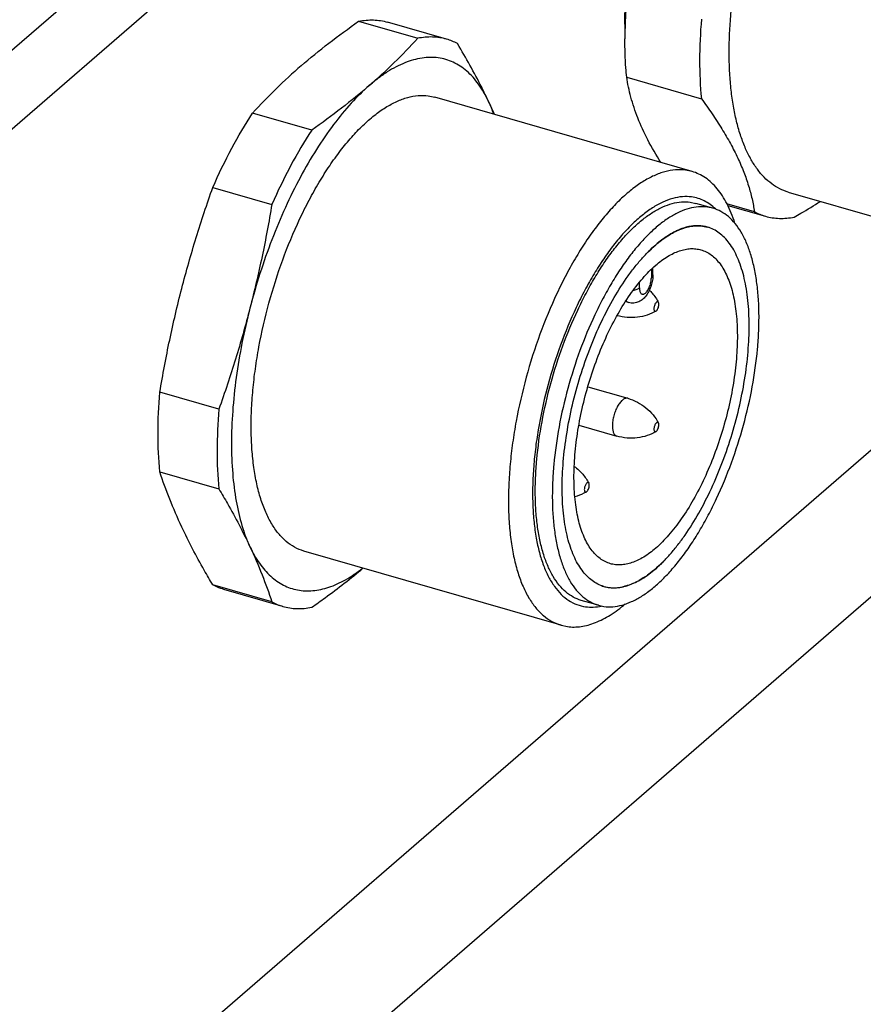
# Model space of a CAD drawing. Header units: millimetres. Extents: x 0 to 420, y 0 to 297.
# Tile 27 of 85: x 153 to 175, y 40 to 65. Entities that reach past the tile are written whole.
import ezdxf

# ---------------------------------------------------------------- set-up
doc = ezdxf.new("R2010")
doc.units = ezdxf.units.MM
doc.header["$LTSCALE"] = 23.1
for name, color, linetype in [('0000244543_2_KÖRPERKANTE', 7, 'CONTINUOUS'), ('0000434248_2_KÖRPERKANTE', 7, 'CONTINUOUS'), ('0000434249_2_KÖRPERKANTE', 7, 'CONTINUOUS')]:
    doc.layers.add(name, color=color, linetype=linetype)

msp = doc.modelspace()

# ---------------------------------------------------------------- linework, layer by layer
at = {"layer": '0000244543_2_KÖRPERKANTE', "color": 7, "linetype": 'Continuous'}
for p, q in [((147.388, 59.2035), (181.7151, 88.9315)), ((149.1201, 58.7035), (183.4471, 88.4315))]:
    msp.add_line(p, q, dxfattribs=at)
at = {"layer": '0000244543_2_KÖRPERKANTE', "color": 9, "linetype": 'Continuous'}
for p, q in [((185.4637, 63.1146), (147.1035, 29.8938)), ((185.2186, 59.1704), (150.8126, 29.3739))]:
    msp.add_line(p, q, dxfattribs=at)
at = {"layer": '0000434248_2_KÖRPERKANTE', "color": 7, "linetype": 'Continuous'}
for p, q in [((168.6836, 64.8206), (168.6836, 64.4454)), ((168.7294, 63.4734), (170.6274, 62.9254)), ((172.8346, 60.5516), (178.0307, 59.0516)), ((171.9737, 60.0525), (171.2736, 60.2546)), ((171.2958, 60.2152), (172.2515, 59.9393))]:
    msp.add_line(p, q, dxfattribs=at)
for centre, radius, start, end in [((181.5414, 64.4055), 12.8584, 175.13225, 178.15863), ((180.329, 64.4441), 11.6454, 178.15644, 179.99361), ((172.6516, 61.3187), 1.4363, 241.83586, 253.82524)]:
    msp.add_arc(centre, radius, start, end, dxfattribs=at)
for points, knots in [([(172.8346, 60.5516), (172.7596, 60.5732), (172.6115, 60.6314), (172.4047, 60.7597), (172.2135, 60.9282), (172.0391, 61.1354), (171.8821, 61.3797), (171.7434, 61.6596), (171.6237, 61.9732), (171.5235, 62.3187), (171.4436, 62.6939), (171.3843, 63.0966), (171.346, 63.5241), (171.3229, 64.1361), (171.3503, 64.9445), (171.466, 65.9485), (171.6623, 66.9799), (171.9345, 68.013), (172.2757, 69.0217), (172.6773, 69.9807), (173.0598, 70.7302), (173.3892, 71.2844), (173.6407, 71.6665), (173.8988, 72.0193), (174.1621, 72.3405), (174.4289, 72.6282), (174.6139, 72.8021), (174.7067, 72.8825)], [0, 0, 0, 0, 0.0170429, 0.0345442, 0.0529171, 0.0724996, 0.0935437, 0.1162196, 0.1406264, 0.1668039, 0.1947437, 0.224398, 0.2556869, 0.2885037, 0.3581714, 0.4321888, 0.5091217, 0.587412, 0.6654467, 0.7416229, 0.814414, 0.8491095, 0.8824579, 0.9143235, 0.9445909, 0.97317, 1, 1, 1, 1]), ([(168.6836, 64.8206), (168.6836, 65.1212), (168.7105, 65.7392), (168.8215, 66.68), (169.0021, 67.6446), (169.2487, 68.6124), (169.5558, 69.5626), (169.917, 70.4751), (170.3245, 71.3303), (170.6311, 71.8676), (170.7913, 72.1219)], [0, 0, 0, 0, 0.1172925, 0.2411115, 0.3694149, 0.5, 0.630585, 0.7588885, 0.8827074, 1, 1, 1, 1]), ([(170.6274, 64.9487), (170.5979, 64.5992), (170.5667, 63.924), (170.5955, 63.2482), (170.6274, 62.9254)], [0, 0, 0, 0, 0.5195487, 1, 1, 1, 1]), ([(168.7294, 63.4734), (168.7217, 63.5513), (168.6942, 63.8746), (168.6836, 64.1993), (168.6836, 64.4454)], [0, 0, 0, 0, 0.2415141, 1, 1, 1, 1]), ([(169.5951, 61.305), (169.4777, 61.4926), (169.2645, 61.8608), (169.0073, 62.4168), (168.8279, 62.9509), (168.7543, 63.303), (168.7294, 63.4734)], [0, 0, 0, 0, 0.2824375, 0.5422518, 0.7803293, 1, 1, 1, 1]), ([(170.6274, 62.9254), (170.7208, 62.7983), (170.8995, 62.546), (171.1465, 62.1655), (171.3645, 61.7916), (171.5513, 61.4254), (171.7052, 61.0682), (171.8264, 60.7209), (171.9163, 60.384), (171.9578, 60.1615), (171.9737, 60.0525)], [0, 0, 0, 0, 0.1476666, 0.2893623, 0.4245152, 0.5527315, 0.6739115, 0.7883903, 0.8968149, 1, 1, 1, 1]), ([(172.9854, 59.9169), (173.0427, 59.9491), (173.267, 60.077), (173.4875, 60.2116), (173.649, 60.3164)], [0, 0, 0, 0, 0.2543841, 1, 1, 1, 1]), ([(172.2515, 59.9393), (172.309, 59.9227), (172.4271, 59.8967), (172.6094, 59.8801), (172.7968, 59.886), (172.9223, 59.9043), (172.9854, 59.9169)], [0, 0, 0, 0, 0.2423258, 0.4878075, 0.7394743, 1, 1, 1, 1])]:
    msp.add_open_spline(points, degree=3, knots=knots, dxfattribs=at)
at = {"layer": '0000434249_2_KÖRPERKANTE', "color": 7, "linetype": 'Continuous'}
for p, q in [((161.9209, 64.8922), (163.4209, 64.4592)), ((164.1547, 64.4368), (162.6547, 64.8699)), ((163.6906, 62.9966), (163.8547, 62.9622)), ((170.3896, 61.0758), (163.8547, 62.9622)), ((160.7283, 62.1273), (159.2283, 62.5604)), ((170.3896, 61.0758), (170.2255, 61.1102)), ((158.2167, 60.6726), (159.7167, 60.2396)), ((170.3447, 60.2967), (170.4883, 60.2666)), ((170.9213, 60.1416), (170.4883, 60.2666)), ((170.9213, 60.1416), (170.7778, 60.1717)), ((170.6528, 59.6885), (170.7827, 59.6612)), ((170.7827, 59.6612), (170.7819, 59.6615)), ((170.7827, 59.6612), (170.7819, 59.6614)), ((169.3956, 58.4519), (169.3956, 58.6256)), ((168.7792, 57.7455), (168.6963, 57.7695)), ((167.7431, 55.6048), (168.7558, 55.3125)), ((158.3704, 55.0348), (156.8704, 55.4678)), ((167.5149, 54.6299), (168.4784, 54.3517)), ((156.8704, 53.4445), (158.3704, 53.0115)), ((167.0614, 49.5465), (160.5265, 51.433)), ((159.7167, 50.1385), (158.2167, 50.5715)), ((159.9945, 50.0253), (158.4945, 50.4583)), ((168.1486, 50.5338), (168.1478, 50.5339)), ((168.1486, 50.5337), (168.1478, 50.5339)), ((168.0092, 50.0536), (167.5762, 50.1786)), ((168.0092, 50.0536), (168.1528, 50.0234)), ((167.0614, 49.5465), (167.2255, 49.5121))]:
    msp.add_line(p, q, dxfattribs=at)
at = {"layer": '0000434249_2_KÖRPERKANTE', "color": 9, "linetype": 'Continuous'}
for p, q in [((169.3555, 58.5874), (169.3555, 58.3769)), ((169.0555, 58.1171), (169.0555, 58.2646))]:
    msp.add_line(p, q, dxfattribs=at)
at = {"layer": '0000434249_2_KÖRPERKANTE', "color": 7, "linetype": 'Continuous'}
for centre, radius, start, end in [((152.7307, 74.1937), 14.4582, 310.86609, 317.67901), ((163.7547, 63.0574), 1.4363, 61.83586, 73.82524), ((169.9172, 52.8273), 14.4563, 130.86564, 137.67947), ((153.563, 57.3874), 12.8766, 23.5133, 25.11987), ((170.7824, 57.8952), 1.8474, 116.19432, 119.10368), ((170.619, 58.267), 1.441, 107.89121, 111.58138), ((170.5443, 58.5415), 1.1563, 98.38266, 102.75693), ((170.5303, 58.6433), 1.0535, 92.58506, 98.43693), ((170.5272, 58.719), 0.9778, 87.60757, 92.59989), ((170.5295, 58.7671), 0.9296, 82.34786, 87.62533), ((170.5318, 58.7854), 0.9111, 81.17413, 82.33962), ((170.5346, 58.8017), 0.8946, 73.95096, 81.19225), ((170.5351, 58.8038), 0.8924, 69.98018, 73.89725), ((171.0625, 57.4309), 2.3899, 123.43946, 125.47766), ((167.8495, 52.7913), 2.4227, 303.45315, 305.46376), ((168.3955, 51.3916), 0.8927, 249.97984, 253.89582), ((168.3031, 51.9517), 1.4659, 287.92237, 291.54985), ((168.1336, 52.3275), 1.8785, 296.21851, 299.0797), ((168.3966, 51.3966), 0.8978, 253.96345, 261.17928), ((168.3987, 51.4092), 0.9105, 261.17248, 262.36987), ((168.4016, 51.4349), 0.9364, 262.39817, 267.6072), ((168.4033, 51.4865), 0.9881, 267.63318, 272.5735), ((168.3986, 51.5683), 1.07, 272.62978, 278.39134), ((168.383, 51.6706), 1.1735, 278.41521, 282.72528), ((160.3946, 51.4047), 1.4363, 241.83586, 253.82524)]:
    msp.add_arc(centre, radius, start, end, dxfattribs=at)
for points, knots in [([(160.4586, 63.7598), (160.6876, 63.9581), (161.1661, 64.3477), (161.664, 64.7121), (161.9209, 64.8922)], [0, 0, 0, 0, 0.4912335, 1, 1, 1, 1]), ([(161.9209, 64.8922), (161.984, 64.9048), (162.1095, 64.9232), (162.2969, 64.929), (162.4792, 64.9125), (162.5973, 64.8865), (162.6547, 64.8699)], [0, 0, 0, 0, 0.2605257, 0.5121925, 0.7576742, 1, 1, 1, 1]), ([(164.1547, 64.4368), (164.0973, 64.4534), (163.9792, 64.4795), (163.7969, 64.496), (163.6095, 64.4902), (163.484, 64.4718), (163.4209, 64.4592)], [0, 0, 0, 0, 0.2423258, 0.4878075, 0.7394743, 1, 1, 1, 1]), ([(165.2217, 62.8537), (165.1648, 62.9751), (164.9212, 63.4753), (164.6492, 63.9613), (164.4326, 64.3236)], [0, 0, 0, 0, 0.241126, 1, 1, 1, 1]), ([(165.2217, 62.8537), (165.1847, 62.9327), (165.1067, 63.0833), (164.9343, 63.3526), (164.7326, 63.5821), (164.503, 63.7567), (164.3245, 63.8563), (164.1366, 63.9269), (163.9401, 63.9683), (163.7362, 63.98), (163.4492, 63.9559), (163.1564, 63.8705), (162.8671, 63.7357), (162.6409, 63.6037), (162.413, 63.4444), (162.2648, 63.324), (162.1906, 63.2598)], [0, 0, 0, 0, 0.0705681, 0.1369464, 0.2584739, 0.3149773, 0.3695781, 0.4231857, 0.4767775, 0.531332, 0.5877616, 0.7090765, 0.7753241, 0.8457542, 0.9206068, 1, 1, 1, 1]), ([(162.1906, 63.2598), (162.0295, 63.1202), (161.7104, 62.8038), (161.2643, 62.2591), (160.8336, 61.6289), (160.4258, 60.924), (160.0475, 60.1561), (159.7054, 59.3381), (159.4051, 58.4839), (159.236, 57.8992), (159.1596, 57.6037)], [0, 0, 0, 0, 0.0983742, 0.2068302, 0.3245136, 0.4501916, 0.5823539, 0.7192888, 0.8591467, 1, 1, 1, 1]), ([(162.1906, 63.2598), (161.9616, 63.0614), (161.4831, 62.6718), (160.9852, 62.3075), (160.7283, 62.1273)], [0, 0, 0, 0, 0.4912324, 1, 1, 1, 1]), ([(160.5265, 51.433), (160.4462, 51.4562), (160.2871, 51.5223), (160.0698, 51.6743), (159.8738, 51.8775), (159.7004, 52.1291), (159.5506, 52.4266), (159.4254, 52.7674), (159.3257, 53.1485), (159.2522, 53.5666), (159.2057, 54.0179), (159.1866, 54.4983), (159.1949, 55.0035), (159.2308, 55.5288), (159.2937, 56.0695), (159.414, 56.8098), (159.6275, 57.7383), (159.9735, 58.8245), (160.3323, 59.6919), (160.6564, 60.3434), (160.9105, 60.797), (161.1762, 61.2176), (161.4513, 61.6013), (161.7331, 61.9447), (162.0191, 62.2447), (162.3069, 62.4985), (162.594, 62.7039), (162.878, 62.859), (163.1569, 62.9622), (163.4282, 63.0118), (163.6059, 63.008), (163.6906, 62.9966)], [0, 0, 0, 0, 0.0181012, 0.036901, 0.0570027, 0.0788591, 0.102767, 0.1288875, 0.1572721, 0.1878868, 0.2206306, 0.2553495, 0.291847, 0.329893, 0.3692304, 0.409581, 0.4921183, 0.5750725, 0.6559666, 0.6949073, 0.7324691, 0.7684031, 0.8024895, 0.8345449, 0.8644312, 0.892068, 0.9174472, 0.9406536, 0.9618903, 0.9815039, 1, 1, 1, 1]), ([(165.3546, 62.5295), (165.3445, 62.5578), (165.304, 62.6673), (165.2586, 62.7751), (165.2217, 62.8537)], [0, 0, 0, 0, 0.2570755, 1, 1, 1, 1]), ([(158.2167, 60.6726), (158.3652, 61.0093), (158.6769, 61.653), (159.0389, 62.2702), (159.2283, 62.5604)], [0, 0, 0, 0, 0.5150247, 1, 1, 1, 1]), ([(160.7283, 62.1273), (160.5389, 61.8372), (160.1769, 61.22), (159.8652, 60.5762), (159.7167, 60.2396)], [0, 0, 0, 0, 0.4849753, 1, 1, 1, 1]), ([(170.2255, 61.1102), (170.1408, 61.1215), (169.9631, 61.1253), (169.6918, 61.0757), (169.4129, 60.9726), (169.1288, 60.8175), (168.8417, 60.612), (168.554, 60.3582), (168.2679, 60.0583), (167.9861, 59.7149), (167.7111, 59.3312), (167.4453, 58.9106), (167.1913, 58.457), (166.8672, 57.8054), (166.5084, 56.938), (166.1624, 55.8518), (165.9489, 54.9234), (165.8286, 54.1831), (165.7656, 53.6424), (165.7298, 53.117), (165.7214, 52.6118), (165.7406, 52.1314), (165.7871, 51.6802), (165.8605, 51.2621), (165.9602, 50.881), (166.0854, 50.5402), (166.2352, 50.2426), (166.4086, 49.991), (166.6047, 49.7879), (166.822, 49.6358), (166.981, 49.5697), (167.0614, 49.5465)], [0, 0, 0, 0, 0.0184961, 0.0381097, 0.0593464, 0.0825528, 0.107932, 0.1355688, 0.1654551, 0.1975105, 0.2315969, 0.2675309, 0.3050927, 0.3440334, 0.4249275, 0.5078817, 0.590419, 0.6307696, 0.670107, 0.708153, 0.7446505, 0.7793694, 0.8121132, 0.8427279, 0.8711125, 0.897233, 0.9211409, 0.9429973, 0.963099, 0.9818988, 1, 1, 1, 1]), ([(171.4771, 59.7645), (171.4494, 59.8508), (171.39, 60.0161), (171.2842, 60.2483), (171.1652, 60.4555), (171.0334, 60.6365), (170.8895, 60.7905), (170.7339, 60.9164), (170.5674, 61.0135), (170.4493, 61.0585), (170.3896, 61.0758)], [0, 0, 0, 0, 0.1533591, 0.2970224, 0.431377, 0.5571069, 0.6752414, 0.78719, 0.894738, 1, 1, 1, 1]), ([(157.4275, 58.1037), (157.5398, 58.5378), (157.7846, 59.4001), (158.0674, 60.2506), (158.2167, 60.6726)], [0, 0, 0, 0, 0.5004101, 1, 1, 1, 1]), ([(170.3789, 60.4287), (170.3012, 60.4391), (170.138, 60.4422), (169.889, 60.395), (169.633, 60.2979), (169.3724, 60.1522), (169.1091, 59.9596), (168.8454, 59.7219), (168.5837, 59.4414), (168.3263, 59.1206), (168.0756, 58.7627), (167.834, 58.3709), (167.6038, 57.9491), (167.3117, 57.3446), (166.9909, 56.5426), (166.6865, 55.5423), (166.5039, 54.691), (166.406, 54.0157), (166.3584, 53.5253), (166.3363, 53.0513), (166.34, 52.598), (166.3694, 52.1698), (166.4241, 51.7707), (166.5038, 51.4045), (166.6077, 51.0745), (166.7351, 50.7838), (166.8849, 50.5349), (167.0563, 50.3304), (167.2483, 50.1726), (167.4593, 50.0643), (167.61, 50.0266), (167.6856, 50.0165)], [0, 0, 0, 0, 0.0186666, 0.0384963, 0.0600155, 0.0835801, 0.1093938, 0.1375356, 0.1679873, 0.2006552, 0.2353861, 0.2719797, 0.3101982, 0.3497742, 0.4317988, 0.5155751, 0.5984933, 0.6388356, 0.6780183, 0.7157573, 0.7517935, 0.7859002, 0.8178906, 0.8476284, 0.8750416, 0.9001398, 0.9230378, 0.9439837, 0.9633863, 0.9818222, 1, 1, 1, 1]), ([(167.5762, 50.1786), (167.5058, 50.1989), (167.3667, 50.2567), (167.1765, 50.3897), (167.005, 50.5675), (166.8533, 50.7877), (166.7222, 51.048), (166.6126, 51.3462), (166.5254, 51.6797), (166.4611, 52.0455), (166.4204, 52.4403), (166.4037, 52.8607), (166.411, 53.3027), (166.4535, 53.9252), (166.5671, 54.7283), (166.7895, 55.6956), (167.0923, 56.6461), (167.4062, 57.4051), (167.6898, 57.9752), (167.9121, 58.3721), (168.1446, 58.7401), (168.3853, 59.0759), (168.6319, 59.3763), (168.8821, 59.6388), (169.134, 59.8609), (169.3852, 60.0406), (169.6337, 60.1764), (169.8777, 60.2666), (170.1151, 60.31), (170.2706, 60.3067), (170.3447, 60.2967)], [0, 0, 0, 0, 0.0181018, 0.0369019, 0.057004, 0.0788609, 0.1027693, 0.1288903, 0.1572755, 0.1878909, 0.2206354, 0.255355, 0.2918532, 0.3299, 0.4095692, 0.4921081, 0.575064, 0.6559597, 0.6949012, 0.7324637, 0.7683984, 0.8024854, 0.8345414, 0.8644284, 0.8920658, 0.9174455, 0.9406523, 0.9618895, 0.9815035, 1, 1, 1, 1]), ([(170.9885, 60.123), (170.945, 60.1649), (170.8542, 60.2414), (170.7045, 60.3328), (170.5455, 60.397), (170.4347, 60.4212), (170.3789, 60.4287)], [0, 0, 0, 0, 0.2613239, 0.5117444, 0.7561807, 1, 1, 1, 1]), ([(159.7167, 60.2396), (159.6421, 59.7965), (159.4765, 58.9134), (159.272, 58.0383), (159.1596, 57.6037)], [0, 0, 0, 0, 0.5001962, 1, 1, 1, 1]), ([(170.7778, 60.1717), (170.7036, 60.1817), (170.5482, 60.185), (170.3107, 60.1416), (170.0667, 60.0514), (169.8182, 59.9156), (169.567, 59.7359), (169.3152, 59.5138), (169.0649, 59.2513), (168.8183, 58.9509), (168.5776, 58.6151), (168.3451, 58.2471), (168.1228, 57.8502), (167.8392, 57.2801), (167.5253, 56.5211), (167.2225, 55.5706), (167.0001, 54.6033), (166.8865, 53.8002), (166.844, 53.1777), (166.8367, 52.7357), (166.8535, 52.3153), (166.8941, 51.9205), (166.9584, 51.5547), (167.0456, 51.2212), (167.1552, 50.923), (167.2863, 50.6627), (167.438, 50.4425), (167.6095, 50.2647), (167.7997, 50.1317), (167.9388, 50.0739), (168.0092, 50.0536)], [0, 0, 0, 0, 0.0184964, 0.0381105, 0.0593477, 0.0825545, 0.1079342, 0.1355716, 0.1654586, 0.1975145, 0.2316016, 0.2675363, 0.3050988, 0.3440403, 0.4249361, 0.507892, 0.5904309, 0.6701001, 0.7081468, 0.744645, 0.7793646, 0.8121091, 0.8427245, 0.8711096, 0.8972306, 0.9211391, 0.9429959, 0.9630981, 0.9818982, 1, 1, 1, 1]), ([(168.1528, 50.0234), (168.2269, 50.0135), (168.3824, 50.0102), (168.6198, 50.0536), (168.8638, 50.1438), (169.1123, 50.2795), (169.3636, 50.4593), (169.6154, 50.6814), (169.8657, 50.9439), (170.1122, 51.2443), (170.3529, 51.5801), (170.5854, 51.9481), (170.8077, 52.345), (171.0913, 52.9151), (171.4052, 53.674), (171.708, 54.6245), (171.9304, 55.5919), (172.044, 56.395), (172.0865, 57.0174), (172.0938, 57.4595), (172.0771, 57.8798), (172.0364, 58.2747), (171.9721, 58.6405), (171.8849, 58.974), (171.7753, 59.2722), (171.6443, 59.5325), (171.4925, 59.7527), (171.321, 59.9304), (171.1308, 60.0635), (170.9917, 60.1213), (170.9213, 60.1416)], [0, 0, 0, 0, 0.0184964, 0.0381105, 0.0593477, 0.0825545, 0.1079342, 0.1355716, 0.1654586, 0.1975145, 0.2316016, 0.2675363, 0.3050988, 0.3440403, 0.4249361, 0.507892, 0.5904309, 0.6701001, 0.7081468, 0.744645, 0.7793646, 0.8121091, 0.8427245, 0.8711096, 0.8972306, 0.9211391, 0.9429959, 0.9630981, 0.9818982, 1, 1, 1, 1]), ([(169.4653, 59.2112), (169.563, 59.2959), (169.7133, 59.411), (169.9243, 59.5342), (170.1206, 59.6257), (170.3193, 59.6836), (170.514, 59.7), (170.6074, 59.6946), (170.6528, 59.6885)], [0, 0, 0, 0, 0.294663, 0.4292965, 0.5559358, 0.7878402, 0.8957171, 1, 1, 1, 1]), ([(169.4653, 50.984), (169.5306, 51.0405), (169.6608, 51.1629), (169.8485, 51.3653), (170.0337, 51.5914), (170.2814, 51.9298), (170.5753, 52.4029), (170.8933, 53.0259), (171.176, 53.7008), (171.4161, 54.4106), (171.6076, 55.1376), (171.7458, 55.8634), (171.8272, 56.5699), (171.8498, 57.2394), (171.8186, 57.7658), (171.7615, 58.1537), (171.7052, 58.4177), (171.6348, 58.6609), (171.5505, 58.8816), (171.4529, 59.0785), (171.3425, 59.2504), (171.2197, 59.3962), (171.0851, 59.5148), (170.9396, 59.6051), (170.8354, 59.646), (170.7827, 59.6612)], [0, 0, 0, 0, 0.0268308, 0.0554115, 0.0856799, 0.1175468, 0.1855755, 0.2583694, 0.3345486, 0.4125863, 0.4908797, 0.5678157, 0.6418361, 0.7115065, 0.7755933, 0.8052487, 0.8331896, 0.8593681, 0.8837758, 0.9064526, 0.9274976, 0.9470808, 0.9654545, 0.9829565, 1, 1, 1, 1]), ([(170.089, 59.607), (170.0788, 59.603), (170.0376, 59.5862), (169.9971, 59.5677), (169.967, 59.5529)], [0, 0, 0, 0, 0.2454771, 1, 1, 1, 1]), ([(170.289, 59.6692), (170.2796, 59.6671), (170.2417, 59.6581), (170.2043, 59.6473), (170.1763, 59.6383)], [0, 0, 0, 0, 0.2461524, 1, 1, 1, 1]), ([(169.6754, 59.3771), (169.6578, 59.3645), (169.5857, 59.3118), (169.5164, 59.2555), (169.4653, 59.2112)], [0, 0, 0, 0, 0.2427004, 1, 1, 1, 1]), ([(169.8839, 59.5093), (169.8723, 59.5029), (169.8254, 59.4762), (169.7795, 59.4476), (169.7455, 59.4252)], [0, 0, 0, 0, 0.2448774, 1, 1, 1, 1]), ([(168.1478, 50.5339), (168.0951, 50.5492), (167.9909, 50.5901), (167.8454, 50.6804), (167.7108, 50.799), (167.5881, 50.9448), (167.4776, 51.1167), (167.38, 51.3136), (167.2957, 51.5343), (167.2253, 51.7774), (167.169, 52.0415), (167.1119, 52.4294), (167.0807, 52.9558), (167.1034, 53.6252), (167.1848, 54.3318), (167.3229, 55.0576), (167.5145, 55.7845), (167.7546, 56.4944), (168.0372, 57.1693), (168.3552, 57.7923), (168.6491, 58.2654), (168.8968, 58.6038), (169.0821, 58.8299), (169.2698, 59.0323), (169.3999, 59.1546), (169.4653, 59.2112)], [0, 0, 0, 0, 0.0170444, 0.0345461, 0.0529198, 0.0725031, 0.093548, 0.1162249, 0.1406327, 0.1668112, 0.1947521, 0.2244076, 0.2884945, 0.3581649, 0.4321852, 0.5091211, 0.5874143, 0.6654519, 0.7416309, 0.8144248, 0.8824533, 0.9143202, 0.9445886, 0.9731692, 1, 1, 1, 1]), ([(169.4653, 59.2112), (169.4473, 59.1956), (169.3739, 59.1307), (169.3034, 59.0625), (169.2516, 59.0095)], [0, 0, 0, 0, 0.243035, 1, 1, 1, 1]), ([(169.4653, 58.6916), (169.5605, 58.774), (169.7072, 58.885), (169.9144, 58.9987), (170.0624, 59.0601), (170.2074, 59.1001), (170.3488, 59.1183), (170.4857, 59.1145), (170.5738, 59.097), (170.6163, 59.0848)], [0, 0, 0, 0, 0.2983234, 0.4330752, 0.5589306, 0.6769151, 0.7884667, 0.895431, 1, 1, 1, 1]), ([(170.6163, 59.0848), (170.6623, 59.0715), (170.7534, 59.0357), (170.8805, 58.9568), (170.9981, 58.8532), (171.1053, 58.7258), (171.2018, 58.5756), (171.2871, 58.4036), (171.3607, 58.2108), (171.4223, 57.9984), (171.4715, 57.7677), (171.5213, 57.4288), (171.5486, 56.9689), (171.5288, 56.384), (171.4577, 55.7667), (171.337, 55.1325), (171.1696, 54.4974), (170.9599, 53.8772), (170.713, 53.2876), (170.4351, 52.7432), (170.1333, 52.2576), (169.8151, 51.8428), (169.583, 51.6056), (169.4653, 51.5036)], [0, 0, 0, 0, 0.0170445, 0.0345475, 0.0529222, 0.0725066, 0.0935527, 0.1162307, 0.1406398, 0.1668198, 0.1947624, 0.2244196, 0.2885101, 0.3581844, 0.432209, 0.5091492, 0.587447, 0.6654891, 0.7416726, 0.8144708, 0.8825032, 0.9446184, 1, 1, 1, 1]), ([(168.3143, 51.1104), (168.2682, 51.1237), (168.1771, 51.1595), (168.05, 51.2384), (167.9325, 51.342), (167.8252, 51.4693), (167.7287, 51.6195), (167.6434, 51.7916), (167.5698, 51.9844), (167.5082, 52.1968), (167.4591, 52.4275), (167.4092, 52.7664), (167.3819, 53.2263), (167.4017, 53.8112), (167.4728, 54.4285), (167.5935, 55.0626), (167.7609, 55.6978), (167.9706, 56.3179), (168.2176, 56.9076), (168.4954, 57.4519), (168.7972, 57.9376), (169.1154, 58.3524), (169.3475, 58.5896), (169.4653, 58.6916)], [0, 0, 0, 0, 0.0170445, 0.0345475, 0.0529222, 0.0725066, 0.0935527, 0.1162307, 0.1406398, 0.1668198, 0.1947624, 0.2244196, 0.2885101, 0.3581844, 0.432209, 0.5091492, 0.587447, 0.6654891, 0.7416726, 0.8144708, 0.8825032, 0.9446184, 1, 1, 1, 1]), ([(169.3956, 58.4519), (169.3956, 58.4065), (169.3874, 58.3142), (169.3549, 58.1789), (169.3042, 58.05), (169.2362, 57.9335), (169.1495, 57.8345), (169.0587, 57.7732), (168.977, 57.743), (168.9116, 57.731), (168.8447, 57.731), (168.8007, 57.7393), (168.7792, 57.7455)], [0, 0, 0, 0, 0.1269311, 0.2577474, 0.3876781, 0.512657, 0.6330079, 0.7529188, 0.8139356, 0.8755802, 0.9376777, 1, 1, 1, 1]), ([(156.8704, 55.4678), (156.9449, 55.9109), (157.1106, 56.794), (157.3151, 57.669), (157.4275, 58.1037)], [0, 0, 0, 0, 0.5001962, 1, 1, 1, 1]), ([(169.3037, 58.0584), (169.3277, 58.0351), (169.4175, 57.9411), (169.4925, 57.8327), (169.5364, 57.7467)], [0, 0, 0, 0, 0.2571379, 1, 1, 1, 1]), ([(159.1596, 57.6037), (159.0473, 57.1696), (158.8024, 56.3073), (158.5196, 55.4568), (158.3704, 55.0348)], [0, 0, 0, 0, 0.5004101, 1, 1, 1, 1]), ([(159.1596, 57.6037), (159.0836, 57.3102), (158.9497, 56.725), (158.8024, 55.8502), (158.7123, 54.9984), (158.6808, 54.1838), (158.7084, 53.4203), (158.7947, 52.7203), (158.9382, 52.0955), (159.0785, 51.7144), (159.1596, 51.5415)], [0, 0, 0, 0, 0.1475606, 0.2920677, 0.4315713, 0.5642624, 0.6885443, 0.8031111, 0.9070524, 1, 1, 1, 1]), ([(169.5364, 57.7467), (169.5334, 57.7527), (169.5271, 57.7609), (169.5149, 57.7653), (169.5054, 57.7649), (169.4955, 57.7613), (169.4811, 57.7518), (169.464, 57.7323), (169.4465, 57.7021), (169.4324, 57.6662), (169.4231, 57.6282), (169.4206, 57.6023), (169.4206, 57.5899)], [0, 0, 0, 0, 0.0825827, 0.1188404, 0.1564173, 0.1987733, 0.2479794, 0.3687922, 0.5160712, 0.6794027, 0.845336, 1, 1, 1, 1]), ([(169.4206, 57.5899), (169.4206, 57.5784), (169.422, 57.5621), (169.4285, 57.543), (169.4348, 57.5325), (169.443, 57.5255), (169.4565, 57.5212), (169.4673, 57.525), (169.4734, 57.5287)], [0, 0, 0, 0, 0.3382328, 0.4760926, 0.5931697, 0.6940375, 0.788152, 1, 1, 1, 1]), ([(169.4734, 57.5287), (169.4783, 57.5316), (169.4881, 57.5396), (169.5065, 57.5615), (169.5259, 57.5979), (169.5412, 57.6465), (169.5456, 57.6813), (169.5456, 57.6981)], [0, 0, 0, 0, 0.0899579, 0.1970011, 0.4521805, 0.7336732, 1, 1, 1, 1]), ([(169.5456, 57.6981), (169.5456, 57.7073), (169.5445, 57.7239), (169.5398, 57.7401), (169.5364, 57.7467)], [0, 0, 0, 0, 0.5517054, 1, 1, 1, 1]), ([(169.4734, 57.5287), (169.4033, 57.487), (169.25, 57.4178), (169.0011, 57.3622), (168.7405, 57.3571), (168.5681, 57.3881), (168.4841, 57.412)], [0, 0, 0, 0, 0.2394949, 0.4894871, 0.743878, 1, 1, 1, 1]), ([(156.8704, 53.4445), (156.8385, 53.7673), (156.8096, 54.443), (156.8409, 55.1183), (156.8704, 55.4678)], [0, 0, 0, 0, 0.4804513, 1, 1, 1, 1]), ([(168.7558, 55.3125), (168.8401, 55.2882), (169.0037, 55.2228), (169.2232, 55.0793), (169.4056, 54.899), (169.4991, 54.7579), (169.5364, 54.6849)], [0, 0, 0, 0, 0.2560888, 0.5104818, 0.7604951, 1, 1, 1, 1]), ([(158.3704, 55.0348), (158.3409, 54.6853), (158.3096, 54.01), (158.3385, 53.3343), (158.3704, 53.0115)], [0, 0, 0, 0, 0.5195487, 1, 1, 1, 1]), ([(169.5364, 54.6849), (169.5334, 54.6908), (169.5271, 54.699), (169.5149, 54.7034), (169.5054, 54.7031), (169.4955, 54.6994), (169.4811, 54.6899), (169.464, 54.6705), (169.4465, 54.6403), (169.4324, 54.6044), (169.4231, 54.5663), (169.4206, 54.5405), (169.4206, 54.528)], [0, 0, 0, 0, 0.0825827, 0.1188404, 0.1564173, 0.1987733, 0.2479794, 0.3687922, 0.5160712, 0.6794027, 0.845336, 1, 1, 1, 1]), ([(169.4734, 54.4668), (169.4783, 54.4697), (169.4881, 54.4777), (169.5065, 54.4997), (169.5259, 54.536), (169.5412, 54.5847), (169.5456, 54.6194), (169.5456, 54.6362)], [0, 0, 0, 0, 0.0899579, 0.1970011, 0.4521805, 0.7336732, 1, 1, 1, 1]), ([(169.5456, 54.6362), (169.5456, 54.6454), (169.5445, 54.662), (169.5398, 54.6782), (169.5364, 54.6849)], [0, 0, 0, 0, 0.5517054, 1, 1, 1, 1]), ([(169.4734, 54.4668), (169.4029, 54.4249), (169.2487, 54.3553), (168.9982, 54.2999), (168.736, 54.2955), (168.5627, 54.3274), (168.4784, 54.3517)], [0, 0, 0, 0, 0.2394996, 0.4895099, 0.7439033, 1, 1, 1, 1]), ([(169.4206, 54.528), (169.4206, 54.5165), (169.422, 54.5002), (169.4285, 54.4811), (169.4348, 54.4707), (169.443, 54.4636), (169.4565, 54.4593), (169.4673, 54.4631), (169.4734, 54.4668)], [0, 0, 0, 0, 0.3382328, 0.4760926, 0.5931697, 0.6940375, 0.788152, 1, 1, 1, 1]), ([(167.3986, 53.581), (167.477, 53.524), (167.6183, 53.3948), (167.7264, 53.2365), (167.7686, 53.1539)], [0, 0, 0, 0, 0.5109686, 1, 1, 1, 1]), ([(157.4275, 52.0415), (157.318, 52.2751), (157.1177, 52.7374), (156.9467, 53.2112), (156.8704, 53.4445)], [0, 0, 0, 0, 0.512503, 1, 1, 1, 1]), ([(167.7686, 53.1539), (167.7656, 53.1599), (167.7593, 53.1681), (167.7472, 53.1725), (167.7376, 53.1722), (167.7277, 53.1685), (167.7134, 53.159), (167.6962, 53.1395), (167.6787, 53.1093), (167.6646, 53.0734), (167.6553, 53.0354), (167.6529, 53.0095), (167.6529, 52.9971)], [0, 0, 0, 0, 0.0825827, 0.1188404, 0.1564173, 0.1987733, 0.2479794, 0.3687922, 0.5160712, 0.6794027, 0.845336, 1, 1, 1, 1]), ([(167.7057, 52.9359), (167.7106, 52.9388), (167.7203, 52.9468), (167.7388, 52.9688), (167.7581, 53.0051), (167.7734, 53.0538), (167.7779, 53.0885), (167.7779, 53.1053)], [0, 0, 0, 0, 0.0899579, 0.1970011, 0.4521805, 0.7336732, 1, 1, 1, 1]), ([(167.7779, 53.1053), (167.7779, 53.1145), (167.7767, 53.1311), (167.772, 53.1473), (167.7686, 53.1539)], [0, 0, 0, 0, 0.5517054, 1, 1, 1, 1]), ([(158.3704, 53.0115), (158.4442, 52.888), (158.7249, 52.4078), (158.9846, 51.9149), (159.1596, 51.5415)], [0, 0, 0, 0, 0.2586411, 1, 1, 1, 1]), ([(167.7057, 52.9359), (167.6835, 52.9227), (167.5901, 52.8716), (167.4896, 52.8337), (167.4118, 52.8127)], [0, 0, 0, 0, 0.2424636, 1, 1, 1, 1]), ([(167.6529, 52.9971), (167.6529, 52.9856), (167.6542, 52.9693), (167.6607, 52.9502), (167.667, 52.9398), (167.6752, 52.9327), (167.6887, 52.9284), (167.6995, 52.9322), (167.7057, 52.9359)], [0, 0, 0, 0, 0.3382328, 0.4760926, 0.5931697, 0.6940375, 0.788152, 1, 1, 1, 1]), ([(158.2167, 50.5715), (158.1429, 50.695), (157.8621, 51.1752), (157.6025, 51.6681), (157.4275, 52.0415)], [0, 0, 0, 0, 0.2586411, 1, 1, 1, 1]), ([(159.1596, 51.5415), (159.269, 51.3079), (159.4694, 50.8456), (159.6404, 50.3718), (159.7167, 50.1385)], [0, 0, 0, 0, 0.512503, 1, 1, 1, 1]), ([(159.1596, 51.5415), (159.1949, 51.466), (159.2693, 51.3218), (159.4329, 51.0626), (159.6232, 50.8395), (159.8391, 50.6657), (160.0068, 50.5639), (160.1834, 50.4882), (160.3679, 50.4392), (160.5596, 50.4169), (160.7575, 50.4214), (160.9606, 50.4526), (161.1682, 50.5103), (161.3796, 50.594), (161.6737, 50.7441), (161.8846, 50.8889), (162.022, 50.9964)], [0, 0, 0, 0, 0.0716215, 0.1391802, 0.263302, 0.3210728, 0.3768159, 0.4313467, 0.4855541, 0.5403482, 0.5966016, 0.6551001, 0.7165106, 0.7813687, 0.8500803, 1, 1, 1, 1]), ([(169.4653, 51.5036), (169.3701, 51.4211), (169.2233, 51.3102), (169.0161, 51.1965), (168.8682, 51.1351), (168.7231, 51.0951), (168.5817, 51.0769), (168.4448, 51.0807), (168.3567, 51.0982), (168.3143, 51.1104)], [0, 0, 0, 0, 0.2983234, 0.4330752, 0.5589306, 0.6769151, 0.7884667, 0.895431, 1, 1, 1, 1]), ([(169.6789, 51.1857), (169.6613, 51.1677), (169.5922, 51.0983), (169.5203, 51.0316), (169.4653, 50.984)], [0, 0, 0, 0, 0.2569768, 1, 1, 1, 1]), ([(160.7283, 50.003), (160.8427, 50.0832), (161.2874, 50.401), (161.7195, 50.7367), (162.0306, 50.9988)], [0, 0, 0, 0, 0.2556382, 1, 1, 1, 1]), ([(168.1478, 50.5339), (168.1964, 50.5199), (168.2972, 50.5), (168.4539, 50.4956), (168.6158, 50.5164), (168.7818, 50.5622), (168.9512, 50.6325), (169.123, 50.7268), (169.2965, 50.8445), (169.4089, 50.9352), (169.4653, 50.984)], [0, 0, 0, 0, 0.1045421, 0.2114789, 0.3230021, 0.4409564, 0.5667793, 0.7014975, 0.8457916, 1, 1, 1, 1]), ([(169.4653, 50.984), (169.4479, 50.9689), (169.3798, 50.9112), (169.3091, 50.8566), (169.2551, 50.8181)], [0, 0, 0, 0, 0.2573676, 1, 1, 1, 1]), ([(158.4945, 50.4583), (158.4706, 50.4652), (158.3751, 50.4955), (158.283, 50.5361), (158.2167, 50.5715)], [0, 0, 0, 0, 0.2487714, 1, 1, 1, 1]), ([(168.7542, 50.5569), (168.7448, 50.5538), (168.7076, 50.5423), (168.6699, 50.5323), (168.6415, 50.5259)], [0, 0, 0, 0, 0.2540013, 1, 1, 1, 1]), ([(168.9635, 50.6423), (168.9534, 50.6373), (168.9133, 50.6181), (168.8724, 50.6004), (168.8415, 50.5882)], [0, 0, 0, 0, 0.2546324, 1, 1, 1, 1]), ([(169.185, 50.77), (169.1735, 50.7624), (169.1282, 50.7331), (169.0818, 50.7054), (169.0466, 50.6858)], [0, 0, 0, 0, 0.2552055, 1, 1, 1, 1]), ([(167.2255, 49.5121), (167.2816, 49.5046), (167.397, 49.4977), (167.5733, 49.5118), (167.754, 49.5499), (168.0073, 49.6348), (168.3319, 49.8047), (168.5725, 49.985), (168.6935, 50.0876)], [0, 0, 0, 0, 0.1047695, 0.2130439, 0.3262823, 0.4457097, 0.7063661, 1, 1, 1, 1]), ([(167.6856, 50.0165), (167.7504, 50.0078), (167.885, 50.0027), (168.0182, 50.0211), (168.0851, 50.0355)], [0, 0, 0, 0, 0.4883134, 1, 1, 1, 1]), ([(159.9945, 50.0253), (160.052, 50.0087), (160.17, 49.9827), (160.3523, 49.9662), (160.5398, 49.972), (160.6652, 49.9904), (160.7283, 50.003)], [0, 0, 0, 0, 0.2423259, 0.4878075, 0.7394743, 1, 1, 1, 1])]:
    msp.add_open_spline(points, degree=3, knots=knots, dxfattribs=at)
at = {"layer": '0000434249_2_KÖRPERKANTE', "color": 9, "linetype": 'Continuous'}
for points, knots in [([(169.2055, 57.9872), (169.2161, 57.9964), (169.2368, 58.0184), (169.2645, 58.0576), (169.2901, 58.1038), (169.3203, 58.1733), (169.3466, 58.2646), (169.3555, 58.3402), (169.3555, 58.3769)], [0, 0, 0, 0, 0.0986473, 0.2114865, 0.3360271, 0.4688335, 0.7427805, 1, 1, 1, 1]), ([(169.3956, 58.4519), (169.3956, 58.4453), (169.3938, 58.4318), (169.3858, 58.4122), (169.3729, 58.3934), (169.3617, 58.3823), (169.3555, 58.3769)], [0, 0, 0, 0, 0.2253422, 0.4616616, 0.7179893, 1, 1, 1, 1]), ([(169.0555, 58.1171), (169.0457, 58.1086), (169.0229, 58.0929), (168.9681, 58.0667), (168.9214, 58.0548), (168.8888, 58.0495)], [0, 0, 0, 0, 0.2131597, 0.4533337, 1, 1, 1, 1]), ([(169.0555, 58.1171), (169.0555, 58.101), (169.057, 58.0708), (169.0651, 58.0293), (169.0784, 57.9957), (169.0971, 57.9709), (169.1215, 57.9567), (169.1497, 57.9556), (169.1787, 57.9665), (169.1965, 57.9794), (169.2055, 57.9872)], [0, 0, 0, 0, 0.1766221, 0.331066, 0.4617217, 0.5706746, 0.6657994, 0.7608451, 0.8695923, 1, 1, 1, 1]), ([(168.7125, 57.793), (168.7215, 57.7817), (168.7412, 57.7618), (168.7665, 57.7492), (168.7792, 57.7455)], [0, 0, 0, 0, 0.5216326, 1, 1, 1, 1]), ([(168.7558, 55.3125), (168.7463, 55.3152), (168.7257, 55.3177), (168.6937, 55.312), (168.6607, 55.2976), (168.6272, 55.2748), (168.5936, 55.2442), (168.5476, 55.1914), (168.4945, 55.1091), (168.4414, 54.9952), (168.4003, 54.87), (168.374, 54.7423), (168.3671, 54.6568), (168.3671, 54.6156)], [0, 0, 0, 0, 0.0340857, 0.0706766, 0.1116667, 0.1581534, 0.2105614, 0.2688239, 0.400891, 0.5485478, 0.703627, 0.8570676, 1, 1, 1, 1]), ([(168.3671, 54.6156), (168.3671, 54.5826), (168.3701, 54.5348), (168.3827, 54.4753), (168.3953, 54.4379), (168.4113, 54.4062), (168.4305, 54.3807), (168.4528, 54.362), (168.4698, 54.3542), (168.4784, 54.3517)], [0, 0, 0, 0, 0.326042, 0.4695981, 0.5991489, 0.7149278, 0.8182502, 0.9118422, 1, 1, 1, 1])]:
    msp.add_open_spline(points, degree=3, knots=knots, dxfattribs=at)

doc.saveas('drawing.dxf')
